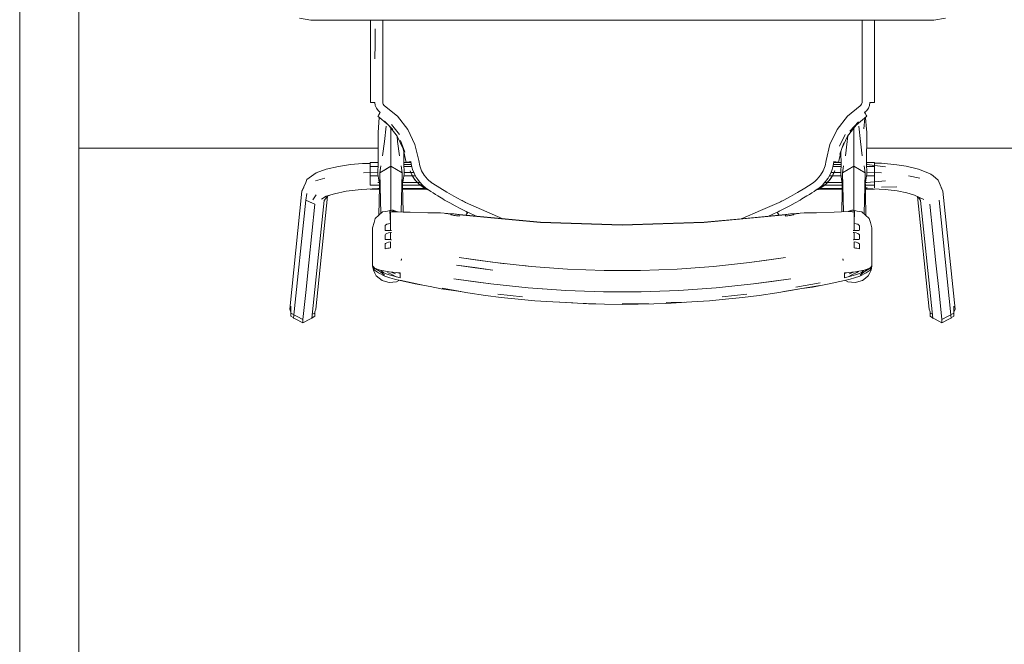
# Model space of a CAD drawing. Header units: millimetres. Extents: x -261 to 187, y -214 to 106.
# Tile 89 of 256: x -221.849 to -221.068, y -151.729 to -151.234. Entities that reach past the tile are written whole.
import ezdxf

# ---------------------------------------------------------------- set-up
doc = ezdxf.new("R2010")
doc.units = ezdxf.units.MM
doc.header["$LTSCALE"] = 0.005
doc.header["$MEASUREMENT"] = 0
for name, color, linetype, lineweight in [('IFC-Elemento de mobília-Contorno', 9, 'Continuous', 5), ('IFC-Parede-Contorno', 9, 'Continuous', 5), ('IFC-Viga-Contorno', 9, 'Continuous', 5)]:
    doc.layers.add(name, color=color, linetype=linetype, lineweight=lineweight)

msp = doc.modelspace()

# ---------------------------------------------------------------- linework, layer by layer
at = {"layer": 'IFC-Elemento de mobília-Contorno', "lineweight": 5}
for p, q in [((-221.6273, -151.23232), (-221.61813, -151.23394)), ((-221.61813, -151.23394), (-221.12417, -151.23394)), ((-221.57095, -151.24148), (-221.57095, -151.23394)), ((-221.57095, -151.24431), (-221.57095, -151.23394)), ((-221.56114, -151.2451), (-221.56114, -151.23394)), ((-221.18116, -151.23973), (-221.18116, -151.23394)), ((-221.17135, -151.24431), (-221.17135, -151.23394)), ((-221.12417, -151.23394), (-221.11499, -151.23232)), ((-221.57095, -151.25429), (-221.57095, -151.24431)), ((-221.56732, -151.25258), (-221.56728, -151.24064)), ((-221.56732, -151.25456), (-221.56728, -151.24064)), ((-221.56114, -151.25179), (-221.56114, -151.2451)), ((-221.18116, -151.25321), (-221.18116, -151.23973)), ((-221.17135, -151.25429), (-221.17135, -151.24431)), ((-221.57095, -151.25429), (-221.57095, -151.26426)), ((-221.56736, -151.26454), (-221.56732, -151.25258)), ((-221.56114, -151.25521), (-221.56114, -151.25179)), ((-221.18116, -151.2667), (-221.18116, -151.25321)), ((-221.17135, -151.26426), (-221.17135, -151.25429)), ((-221.56114, -151.25694), (-221.56114, -151.25521)), ((-221.56114, -151.25947), (-221.56114, -151.25694)), ((-221.56114, -151.26453), (-221.56114, -151.25947)), ((-221.57095, -151.27298), (-221.57095, -151.26426)), ((-221.56114, -151.27365), (-221.56114, -151.26453)), ((-221.18116, -151.28143), (-221.18116, -151.2667)), ((-221.17135, -151.27298), (-221.17135, -151.26426)), ((-221.57095, -151.28171), (-221.57095, -151.27298)), ((-221.56114, -151.28216), (-221.56114, -151.27365)), ((-221.17135, -151.28171), (-221.17135, -151.27298)), ((-221.57095, -151.29044), (-221.57095, -151.28171)), ((-221.56114, -151.29069), (-221.56114, -151.28216)), ((-221.18116, -151.29922), (-221.18116, -151.28143)), ((-221.17135, -151.28171), (-221.17135, -151.29044)), ((-221.57095, -151.29918), (-221.57095, -151.29044)), ((-221.56114, -151.29922), (-221.56114, -151.29069)), ((-221.17135, -151.29918), (-221.17135, -151.29044)), ((-221.57095, -151.29918), (-221.57073, -151.29919)), ((-221.57073, -151.29919), (-221.56997, -151.29921)), ((-221.56997, -151.29921), (-221.56879, -151.29922)), ((-221.56879, -151.29922), (-221.56736, -151.29922)), ((-221.56736, -151.29922), (-221.56708, -151.30151)), ((-221.56114, -151.29922), (-221.56104, -151.29996)), ((-221.56104, -151.29996), (-221.56077, -151.30065)), ((-221.56077, -151.30065), (-221.56033, -151.30126)), ((-221.18196, -151.30126), (-221.18153, -151.30065)), ((-221.18153, -151.30065), (-221.18125, -151.29996)), ((-221.18125, -151.29996), (-221.18116, -151.29922)), ((-221.17522, -151.30151), (-221.17494, -151.29922)), ((-221.17494, -151.29922), (-221.17351, -151.29922)), ((-221.17351, -151.29922), (-221.17232, -151.29921)), ((-221.17232, -151.29921), (-221.17156, -151.29919)), ((-221.17156, -151.29919), (-221.17135, -151.29918)), ((-221.56708, -151.30151), (-221.56624, -151.30365)), ((-221.56624, -151.30365), (-221.56489, -151.30553)), ((-221.56489, -151.30553), (-221.56312, -151.30702)), ((-221.56453, -151.30924), (-221.56389, -151.30822)), ((-221.56389, -151.30822), (-221.56312, -151.30702)), ((-221.56365, -151.30784), (-221.5636, -151.30718)), ((-221.5636, -151.30776), (-221.5636, -151.30662)), ((-221.56033, -151.30126), (-221.55976, -151.30174)), ((-221.55976, -151.30174), (-221.54949, -151.31011)), ((-221.19278, -151.31009), (-221.18254, -151.30174)), ((-221.18254, -151.30174), (-221.18196, -151.30126)), ((-221.17918, -151.30702), (-221.17741, -151.30553)), ((-221.17918, -151.30702), (-221.1784, -151.30822)), ((-221.1787, -151.30718), (-221.1787, -151.30662)), ((-221.1787, -151.30776), (-221.1787, -151.30662)), ((-221.1787, -151.30718), (-221.17865, -151.30784)), ((-221.1787, -151.30755), (-221.17868, -151.30779)), ((-221.1787, -151.30755), (-221.17868, -151.30779)), ((-221.1784, -151.30822), (-221.17777, -151.30924)), ((-221.17741, -151.30553), (-221.17606, -151.30365)), ((-221.17606, -151.30365), (-221.17522, -151.30151)), ((-221.56505, -151.31016), (-221.56494, -151.30992)), ((-221.56505, -151.31016), (-221.55682, -151.31697)), ((-221.56494, -151.30992), (-221.56453, -151.30924)), ((-221.56486, -151.32292), (-221.56391, -151.3111)), ((-221.55972, -151.31403), (-221.55314, -151.3207)), ((-221.55413, -151.31654), (-221.54791, -151.32466)), ((-221.54949, -151.31011), (-221.54132, -151.32053)), ((-221.20096, -151.32049), (-221.19278, -151.31009)), ((-221.1907, -151.32206), (-221.184, -151.31463)), ((-221.18576, -151.3172), (-221.17725, -151.31016)), ((-221.17977, -151.32002), (-221.17903, -151.31163)), ((-221.17836, -151.31108), (-221.17774, -151.31752)), ((-221.17777, -151.30924), (-221.17736, -151.30992)), ((-221.17736, -151.30992), (-221.17725, -151.31016)), ((-221.56493, -151.33168), (-221.56486, -151.32292)), ((-221.55982, -151.33003), (-221.5586, -151.31789)), ((-221.5563, -151.31751), (-221.54973, -151.326)), ((-221.55464, -151.32229), (-221.55464, -151.31965)), ((-221.55464, -151.33489), (-221.55464, -151.32229)), ((-221.54132, -151.32053), (-221.53563, -151.33247)), ((-221.20666, -151.33244), (-221.20096, -151.32049)), ((-221.19253, -151.32593), (-221.18576, -151.3172)), ((-221.18766, -151.32229), (-221.18766, -151.31965)), ((-221.18766, -151.33489), (-221.18766, -151.32229)), ((-221.1837, -151.31789), (-221.18248, -151.33003)), ((-221.17774, -151.31752), (-221.17743, -151.32292)), ((-221.17743, -151.32292), (-221.17731, -151.33113)), ((-221.56493, -151.33168), (-221.56481, -151.3404)), ((-221.56133, -151.34141), (-221.55982, -151.33003)), ((-221.54987, -151.32581), (-221.54945, -151.33003)), ((-221.54973, -151.326), (-221.54503, -151.336)), ((-221.54945, -151.33003), (-221.54794, -151.34141)), ((-221.54718, -151.32923), (-221.54355, -151.33852)), ((-221.19889, -151.33384), (-221.19438, -151.32466)), ((-221.19864, -151.34016), (-221.19563, -151.33122)), ((-221.19715, -151.33575), (-221.19253, -151.32593)), ((-221.19436, -151.34141), (-221.19285, -151.33003)), ((-221.19285, -151.33003), (-221.19242, -151.3258)), ((-221.18248, -151.33003), (-221.18097, -151.34141)), ((-221.17749, -151.3404), (-221.17731, -151.33113)), ((-221.55464, -151.34447), (-221.55464, -151.33489)), ((-221.54503, -151.336), (-221.5426, -151.34677)), ((-221.54446, -151.3404), (-221.54443, -151.33868)), ((-221.53563, -151.33247), (-221.5327, -151.34533)), ((-221.2096, -151.34533), (-221.20666, -151.33244)), ((-221.1997, -151.34677), (-221.1973, -151.3362)), ((-221.19786, -151.33868), (-221.19784, -151.3404)), ((-221.18766, -151.34447), (-221.18766, -151.33489)), ((-221.58685, -151.34827), (-221.5772, -151.34756)), ((-221.5772, -151.34756), (-221.57113, -151.34747)), ((-221.57113, -151.34992), (-221.57113, -151.3469)), ((-221.57113, -151.3469), (-221.56477, -151.3469)), ((-221.56498, -151.35605), (-221.56476, -151.34662)), ((-221.56481, -151.3404), (-221.56476, -151.34662)), ((-221.55464, -151.34981), (-221.55464, -151.34447)), ((-221.5445, -151.34662), (-221.54446, -151.3404)), ((-221.5445, -151.34662), (-221.54429, -151.35605)), ((-221.5445, -151.3469), (-221.53873, -151.3469)), ((-221.5426, -151.34677), (-221.54233, -151.34662)), ((-221.54233, -151.34662), (-221.54152, -151.34642)), ((-221.54152, -151.34642), (-221.54031, -151.34622)), ((-221.54031, -151.34622), (-221.53888, -151.34603)), ((-221.53888, -151.34603), (-221.53834, -151.34921)), ((-221.5327, -151.34533), (-221.53188, -151.34941)), ((-221.21041, -151.34941), (-221.2096, -151.34533)), ((-221.20395, -151.34921), (-221.20342, -151.34603)), ((-221.20357, -151.3469), (-221.1978, -151.3469)), ((-221.20342, -151.34603), (-221.20199, -151.34622)), ((-221.20199, -151.34622), (-221.20077, -151.34642)), ((-221.20077, -151.34642), (-221.19997, -151.34662)), ((-221.19997, -151.34662), (-221.1997, -151.34677)), ((-221.19801, -151.35605), (-221.19779, -151.34662)), ((-221.19784, -151.3404), (-221.19779, -151.34662)), ((-221.18766, -151.34981), (-221.18766, -151.34447)), ((-221.17753, -151.34662), (-221.17749, -151.3404)), ((-221.17753, -151.34662), (-221.17732, -151.35605)), ((-221.17753, -151.3469), (-221.17117, -151.3469)), ((-221.17731, -151.34847), (-221.17731, -151.34793)), ((-221.17731, -151.34847), (-221.17731, -151.34793)), ((-221.17117, -151.34992), (-221.17117, -151.3469)), ((-221.17117, -151.3474), (-221.17117, -151.3469)), ((-221.17117, -151.3474), (-221.16563, -151.3474)), ((-221.16563, -151.3474), (-221.15358, -151.34877)), ((-221.62128, -151.36039), (-221.61411, -151.35502)), ((-221.61411, -151.35502), (-221.60596, -151.35209)), ((-221.60596, -151.35209), (-221.59626, -151.34986)), ((-221.59626, -151.34986), (-221.58685, -151.34827)), ((-221.57656, -151.35507), (-221.56498, -151.35479)), ((-221.57113, -151.34992), (-221.56484, -151.34992)), ((-221.57113, -151.35732), (-221.57113, -151.34992)), ((-221.56498, -151.34847), (-221.56481, -151.34847)), ((-221.56498, -151.35479), (-221.56495, -151.35479)), ((-221.56425, -151.38866), (-221.5636, -151.35488)), ((-221.5636, -151.35488), (-221.56274, -151.34956)), ((-221.5636, -151.35488), (-221.55464, -151.34981)), ((-221.5636, -151.35488), (-221.55911, -151.35234)), ((-221.5636, -151.35488), (-221.56278, -151.38734)), ((-221.55911, -151.35234), (-221.55464, -151.34981)), ((-221.55464, -151.3666), (-221.55464, -151.34981)), ((-221.55464, -151.34981), (-221.54567, -151.35488)), ((-221.55464, -151.34981), (-221.55015, -151.35234)), ((-221.55015, -151.35234), (-221.54567, -151.35488)), ((-221.54653, -151.34956), (-221.54567, -151.35488)), ((-221.54646, -151.38595), (-221.54567, -151.35488)), ((-221.54567, -151.35488), (-221.54507, -151.38598)), ((-221.54446, -151.34847), (-221.53847, -151.34847)), ((-221.54443, -151.34992), (-221.53815, -151.34992)), ((-221.54432, -151.35479), (-221.53894, -151.35479)), ((-221.53955, -151.35329), (-221.53886, -151.35498)), ((-221.53955, -151.35331), (-221.53955, -151.35329)), ((-221.53955, -151.35332), (-221.53805, -151.35666)), ((-221.53955, -151.35332), (-221.53886, -151.35498)), ((-221.53955, -151.35335), (-221.53955, -151.35334)), ((-221.53955, -151.35335), (-221.53942, -151.35364)), ((-221.53889, -151.35479), (-221.53653, -151.35479)), ((-221.53886, -151.35498), (-221.53789, -151.35701)), ((-221.53886, -151.35498), (-221.53807, -151.35662)), ((-221.53834, -151.34921), (-221.53749, -151.35233)), ((-221.53749, -151.35233), (-221.53632, -151.35534)), ((-221.53632, -151.35534), (-221.53485, -151.3582)), ((-221.53188, -151.34941), (-221.5304, -151.3533)), ((-221.5304, -151.3533), (-221.52829, -151.35689)), ((-221.214, -151.35689), (-221.21189, -151.35329)), ((-221.21189, -151.35329), (-221.21041, -151.34941)), ((-221.20745, -151.3582), (-221.20598, -151.35534)), ((-221.20598, -151.35534), (-221.20481, -151.35233)), ((-221.20577, -151.35479), (-221.20341, -151.35479)), ((-221.20481, -151.35233), (-221.20395, -151.34921)), ((-221.20441, -151.35701), (-221.20343, -151.35498)), ((-221.20425, -151.35666), (-221.20287, -151.35358)), ((-221.20423, -151.35662), (-221.20343, -151.35498)), ((-221.20415, -151.34992), (-221.19787, -151.34992)), ((-221.20383, -151.34847), (-221.19784, -151.34847)), ((-221.20343, -151.35498), (-221.20275, -151.35329)), ((-221.20343, -151.35498), (-221.20275, -151.35332)), ((-221.20335, -151.35479), (-221.19798, -151.35479)), ((-221.20288, -151.35364), (-221.20275, -151.35335)), ((-221.20275, -151.35331), (-221.20275, -151.35329)), ((-221.20275, -151.35335), (-221.20275, -151.35334)), ((-221.19722, -151.38595), (-221.19663, -151.35488)), ((-221.19663, -151.35488), (-221.19577, -151.34956)), ((-221.19663, -151.35488), (-221.18766, -151.34981)), ((-221.19663, -151.35488), (-221.19215, -151.35234)), ((-221.19663, -151.35488), (-221.19584, -151.38591)), ((-221.19215, -151.35234), (-221.18766, -151.34981)), ((-221.18766, -151.3666), (-221.18766, -151.34981)), ((-221.18766, -151.34981), (-221.1787, -151.35488)), ((-221.18766, -151.34981), (-221.18318, -151.35234)), ((-221.18318, -151.35234), (-221.1787, -151.35488)), ((-221.17956, -151.34956), (-221.1787, -151.35488)), ((-221.17953, -151.38752), (-221.1787, -151.35488)), ((-221.1787, -151.35488), (-221.17805, -151.38884)), ((-221.17749, -151.34847), (-221.17731, -151.34847)), ((-221.17746, -151.34992), (-221.17117, -151.34992)), ((-221.17735, -151.35479), (-221.16574, -151.35507)), ((-221.17735, -151.35479), (-221.17731, -151.35479)), ((-221.17731, -151.34847), (-221.16242, -151.35019)), ((-221.17117, -151.35732), (-221.17117, -151.34992)), ((-221.15358, -151.34877), (-221.14608, -151.34969)), ((-221.14608, -151.34969), (-221.13645, -151.35217)), ((-221.13645, -151.35217), (-221.13033, -151.35446)), ((-221.13033, -151.35446), (-221.1266, -151.35617)), ((-221.62531, -151.36965), (-221.62228, -151.36259)), ((-221.62228, -151.36259), (-221.62128, -151.36039)), ((-221.6146, -151.36136), (-221.60709, -151.35911)), ((-221.57113, -151.35732), (-221.56478, -151.35732)), ((-221.57113, -151.36477), (-221.57113, -151.35732)), ((-221.56498, -151.35605), (-221.56377, -151.36388)), ((-221.56498, -151.36263), (-221.56396, -151.36263)), ((-221.5455, -151.36388), (-221.54429, -151.35605)), ((-221.54531, -151.36263), (-221.53371, -151.36263)), ((-221.54449, -151.35732), (-221.5377, -151.35732)), ((-221.53807, -151.35662), (-221.53716, -151.35821)), ((-221.53789, -151.35701), (-221.53716, -151.35821)), ((-221.53767, -151.35732), (-221.5353, -151.35732)), ((-221.53753, -151.35756), (-221.536, -151.35991)), ((-221.53716, -151.35821), (-221.53615, -151.35972)), ((-221.53615, -151.35972), (-221.53564, -151.36046)), ((-221.53615, -151.35972), (-221.53441, -151.36189)), ((-221.53564, -151.36046), (-221.53441, -151.36189)), ((-221.53488, -151.36131), (-221.53379, -151.36251)), ((-221.53485, -151.3582), (-221.53456, -151.35867)), ((-221.53456, -151.35867), (-221.53426, -151.35915)), ((-221.53441, -151.36189), (-221.53289, -151.36352)), ((-221.53441, -151.36189), (-221.53241, -151.3639)), ((-221.53426, -151.35915), (-221.53395, -151.35961)), ((-221.53395, -151.35961), (-221.53364, -151.36007)), ((-221.53367, -151.36002), (-221.53178, -151.36252)), ((-221.53367, -151.36263), (-221.53167, -151.36263)), ((-221.53289, -151.36352), (-221.52977, -151.36606)), ((-221.53178, -151.36252), (-221.52969, -151.36477)), ((-221.52829, -151.35689), (-221.52561, -151.36009)), ((-221.52561, -151.36009), (-221.52466, -151.36099)), ((-221.52466, -151.36099), (-221.52367, -151.36185)), ((-221.52367, -151.36185), (-221.52262, -151.36266)), ((-221.52266, -151.36263), (-221.52153, -151.36342)), ((-221.52153, -151.36342), (-221.51601, -151.36693)), ((-221.22653, -151.36708), (-221.22077, -151.36342)), ((-221.22077, -151.36342), (-221.21964, -151.36263)), ((-221.21968, -151.36266), (-221.21863, -151.36186)), ((-221.21863, -151.36186), (-221.21764, -151.361)), ((-221.21764, -151.361), (-221.21668, -151.36009)), ((-221.21668, -151.36009), (-221.214, -151.35689)), ((-221.21261, -151.36477), (-221.21052, -151.36252)), ((-221.21253, -151.36606), (-221.20941, -151.36352)), ((-221.21063, -151.36263), (-221.20863, -151.36263)), ((-221.21052, -151.36252), (-221.20863, -151.36002)), ((-221.20989, -151.3639), (-221.20789, -151.36189)), ((-221.20941, -151.36352), (-221.20789, -151.36189)), ((-221.20866, -151.36007), (-221.20835, -151.35961)), ((-221.20859, -151.36263), (-221.19699, -151.36263)), ((-221.2085, -151.36251), (-221.20742, -151.3613)), ((-221.20835, -151.35961), (-221.20804, -151.35915)), ((-221.20804, -151.35915), (-221.20774, -151.35867)), ((-221.20789, -151.36189), (-221.20615, -151.35972)), ((-221.20789, -151.36189), (-221.20666, -151.36046)), ((-221.20774, -151.35867), (-221.20745, -151.3582)), ((-221.207, -151.35732), (-221.20463, -151.35732)), ((-221.20666, -151.36046), (-221.20615, -151.35972)), ((-221.20631, -151.35992), (-221.20476, -151.35756)), ((-221.20615, -151.35972), (-221.20514, -151.35821)), ((-221.20514, -151.35821), (-221.20423, -151.35662)), ((-221.20514, -151.35821), (-221.20441, -151.35701)), ((-221.2046, -151.35732), (-221.19781, -151.35732)), ((-221.19801, -151.35605), (-221.1968, -151.36388)), ((-221.17853, -151.36388), (-221.17732, -151.35605)), ((-221.17834, -151.36263), (-221.17731, -151.36263)), ((-221.17752, -151.35732), (-221.17117, -151.35732)), ((-221.17731, -151.36263), (-221.16242, -151.36122)), ((-221.17117, -151.36477), (-221.17117, -151.35732)), ((-221.14428, -151.35727), (-221.13521, -151.35911)), ((-221.1266, -151.35617), (-221.12476, -151.3575)), ((-221.12476, -151.3575), (-221.12078, -151.36079)), ((-221.12078, -151.36079), (-221.12002, -151.36259)), ((-221.12002, -151.36259), (-221.11699, -151.36965)), ((-221.63498, -151.46308), (-221.62531, -151.36965)), ((-221.62531, -151.36965), (-221.62388, -151.36673)), ((-221.62228, -151.37675), (-221.62128, -151.37142)), ((-221.59957, -151.37152), (-221.59011, -151.36954)), ((-221.59011, -151.36954), (-221.57828, -151.36823)), ((-221.57828, -151.36823), (-221.56498, -151.36741)), ((-221.57113, -151.36477), (-221.56379, -151.36477)), ((-221.57113, -151.36489), (-221.57113, -151.36477)), ((-221.57113, -151.3679), (-221.57113, -151.36779)), ((-221.57113, -151.3679), (-221.56385, -151.3679)), ((-221.56498, -151.36741), (-221.56384, -151.36741)), ((-221.55464, -151.38339), (-221.55464, -151.3666)), ((-221.54548, -151.36477), (-221.53135, -151.36477)), ((-221.54543, -151.36741), (-221.52751, -151.36741)), ((-221.54542, -151.3679), (-221.52666, -151.3679)), ((-221.53245, -151.36386), (-221.5303, -151.36562)), ((-221.53134, -151.36477), (-221.52969, -151.36477)), ((-221.5303, -151.36562), (-221.52797, -151.36715)), ((-221.52977, -151.36606), (-221.52797, -151.36715)), ((-221.52969, -151.36477), (-221.5274, -151.3668)), ((-221.52828, -151.36694), (-221.5278, -151.36722)), ((-221.52797, -151.36715), (-221.5263, -151.36811)), ((-221.52797, -151.36715), (-221.52492, -151.36859)), ((-221.5274, -151.3668), (-221.52492, -151.3686)), ((-221.5274, -151.36741), (-221.52655, -151.36741)), ((-221.52637, -151.3679), (-221.52587, -151.3679)), ((-221.5263, -151.36811), (-221.52461, -151.3688)), ((-221.52492, -151.36859), (-221.52308, -151.36979)), ((-221.52308, -151.36979), (-221.52123, -151.37096)), ((-221.52123, -151.37096), (-221.51938, -151.37213)), ((-221.51601, -151.36693), (-221.51044, -151.37029)), ((-221.51044, -151.37029), (-221.50482, -151.3735)), ((-221.23774, -151.37365), (-221.2322, -151.37049)), ((-221.2322, -151.37049), (-221.22653, -151.36708)), ((-221.22292, -151.37213), (-221.22107, -151.37096)), ((-221.22107, -151.37096), (-221.21922, -151.36979)), ((-221.21922, -151.36979), (-221.21738, -151.3686)), ((-221.21769, -151.36879), (-221.216, -151.36811)), ((-221.21748, -151.36866), (-221.21436, -151.36717)), ((-221.21738, -151.3686), (-221.2149, -151.3668)), ((-221.21642, -151.3679), (-221.2159, -151.3679)), ((-221.216, -151.36811), (-221.21436, -151.36717)), ((-221.21575, -151.36741), (-221.21488, -151.36741)), ((-221.21563, -151.3679), (-221.19688, -151.3679)), ((-221.2149, -151.3668), (-221.21261, -151.36477)), ((-221.21479, -151.36741), (-221.19687, -151.36741)), ((-221.21454, -151.36725), (-221.21403, -151.36695)), ((-221.21436, -151.36717), (-221.21196, -151.36559)), ((-221.21436, -151.36717), (-221.21253, -151.36606)), ((-221.21261, -151.36477), (-221.21095, -151.36477)), ((-221.212, -151.36562), (-221.20985, -151.36386)), ((-221.21094, -151.36477), (-221.19682, -151.36477)), ((-221.18766, -151.38339), (-221.18766, -151.3666)), ((-221.17851, -151.36477), (-221.17117, -151.36477)), ((-221.17846, -151.36741), (-221.17731, -151.36741)), ((-221.17845, -151.3679), (-221.17117, -151.3679)), ((-221.17731, -151.36741), (-221.17731, -151.36634)), ((-221.17731, -151.36741), (-221.16274, -151.36833)), ((-221.17117, -151.36684), (-221.17117, -151.36477)), ((-221.17117, -151.3679), (-221.17117, -151.3678)), ((-221.16563, -151.36647), (-221.15358, -151.36615)), ((-221.16274, -151.36833), (-221.15323, -151.36935)), ((-221.15323, -151.36935), (-221.14551, -151.37083)), ((-221.14551, -151.37083), (-221.13941, -151.37269)), ((-221.11841, -151.36673), (-221.11699, -151.36965)), ((-221.11699, -151.36965), (-221.10732, -151.46308)), ((-221.63195, -151.47018), (-221.62228, -151.37675)), ((-221.62228, -151.37675), (-221.61862, -151.37824)), ((-221.62228, -151.37675), (-221.61496, -151.37973)), ((-221.61862, -151.37824), (-221.61496, -151.37973)), ((-221.61732, -151.47028), (-221.60765, -151.37685)), ((-221.61651, -151.37629), (-221.61411, -151.37241)), ((-221.61429, -151.46322), (-221.60501, -151.37355)), ((-221.60978, -151.37578), (-221.60605, -151.37354)), ((-221.60765, -151.37685), (-221.60506, -151.37357)), ((-221.60605, -151.37354), (-221.59957, -151.37152)), ((-221.60506, -151.37357), (-221.60233, -151.37237)), ((-221.51938, -151.37213), (-221.51749, -151.37329)), ((-221.51749, -151.37329), (-221.51615, -151.37411)), ((-221.51615, -151.37411), (-221.51481, -151.37493)), ((-221.51481, -151.37493), (-221.51347, -151.37574)), ((-221.51347, -151.37574), (-221.51212, -151.37654)), ((-221.51212, -151.37654), (-221.50802, -151.37888)), ((-221.50802, -151.37888), (-221.50388, -151.38115)), ((-221.50482, -151.3735), (-221.49912, -151.37659)), ((-221.49912, -151.37659), (-221.49821, -151.37706)), ((-221.49821, -151.37706), (-221.49731, -151.37754)), ((-221.49731, -151.37754), (-221.4964, -151.378)), ((-221.4964, -151.378), (-221.49548, -151.37847)), ((-221.49548, -151.37847), (-221.46583, -151.39137)), ((-221.26153, -151.38488), (-221.24682, -151.37847)), ((-221.24682, -151.37847), (-221.24591, -151.37801)), ((-221.24591, -151.37801), (-221.245, -151.37754)), ((-221.245, -151.37754), (-221.24409, -151.37707)), ((-221.24409, -151.37707), (-221.24318, -151.37659)), ((-221.24318, -151.37659), (-221.23774, -151.37365)), ((-221.23842, -151.38115), (-221.23428, -151.37888)), ((-221.23428, -151.37888), (-221.23018, -151.37654)), ((-221.23018, -151.37654), (-221.22883, -151.37574)), ((-221.22883, -151.37574), (-221.22749, -151.37493)), ((-221.22749, -151.37493), (-221.22615, -151.37411)), ((-221.22615, -151.37411), (-221.22478, -151.37327)), ((-221.22478, -151.37327), (-221.22292, -151.37213)), ((-221.13941, -151.37269), (-221.13223, -151.37607)), ((-221.13728, -151.3737), (-221.12801, -151.46322)), ((-221.13685, -151.3739), (-221.13498, -151.37529)), ((-221.13642, -151.37422), (-221.13465, -151.37685)), ((-221.13465, -151.37685), (-221.12498, -151.47028)), ((-221.12002, -151.37675), (-221.11035, -151.47018)), ((-221.61738, -151.40309), (-221.61496, -151.37973)), ((-221.56419, -151.38861), (-221.56129, -151.38602)), ((-221.56129, -151.38602), (-221.55936, -151.38565)), ((-221.55936, -151.38565), (-221.55743, -151.38529)), ((-221.55743, -151.38529), (-221.5555, -151.38493)), ((-221.5555, -151.38493), (-221.55501, -151.38484)), ((-221.5555, -151.38493), (-221.55499, -151.39514)), ((-221.55501, -151.38484), (-221.55453, -151.38476)), ((-221.55499, -151.38598), (-221.55393, -151.38582)), ((-221.55499, -151.38598), (-221.55446, -151.3859)), ((-221.55499, -151.39514), (-221.55499, -151.38598)), ((-221.55499, -151.38598), (-221.53939, -151.38611)), ((-221.55499, -151.38598), (-221.54499, -151.38606)), ((-221.55464, -151.38478), (-221.55464, -151.38339)), ((-221.55453, -151.38476), (-221.55405, -151.38466)), ((-221.55446, -151.3859), (-221.55419, -151.38586)), ((-221.55419, -151.38586), (-221.55393, -151.38582)), ((-221.55405, -151.38466), (-221.55381, -151.38462)), ((-221.55393, -151.38582), (-221.55286, -151.38575)), ((-221.55393, -151.38582), (-221.55366, -151.3858)), ((-221.55381, -151.38462), (-221.55357, -151.38458)), ((-221.55366, -151.3858), (-221.55339, -151.38578)), ((-221.55357, -151.38458), (-221.55337, -151.38464)), ((-221.55339, -151.38578), (-221.55313, -151.38576)), ((-221.55337, -151.38464), (-221.55318, -151.38472)), ((-221.55318, -151.38472), (-221.55299, -151.38479)), ((-221.55313, -151.38576), (-221.55286, -151.38575)), ((-221.55299, -151.38479), (-221.55279, -151.38486)), ((-221.55286, -151.38575), (-221.54499, -151.38606)), ((-221.55286, -151.38575), (-221.55257, -151.38576)), ((-221.55279, -151.38486), (-221.5526, -151.38494)), ((-221.5526, -151.38494), (-221.55241, -151.38501)), ((-221.55257, -151.38576), (-221.55244, -151.38576)), ((-221.55241, -151.38501), (-221.55221, -151.38508)), ((-221.55221, -151.38508), (-221.55202, -151.38515)), ((-221.55202, -151.38515), (-221.55183, -151.38523)), ((-221.55183, -151.38523), (-221.55163, -151.3853)), ((-221.55163, -151.3853), (-221.55144, -151.38537)), ((-221.55144, -151.38537), (-221.55116, -151.38582)), ((-221.55144, -151.38537), (-221.55124, -151.38544)), ((-221.55144, -151.38537), (-221.55143, -151.38581)), ((-221.55124, -151.38544), (-221.55105, -151.38551)), ((-221.55105, -151.38551), (-221.55086, -151.38559)), ((-221.55086, -151.38559), (-221.5506, -151.38584)), ((-221.55086, -151.38583), (-221.55086, -151.38559)), ((-221.55086, -151.38559), (-221.55067, -151.38566)), ((-221.55067, -151.38566), (-221.55059, -151.38584)), ((-221.55067, -151.38566), (-221.55047, -151.38573)), ((-221.55067, -151.38566), (-221.55048, -151.38584)), ((-221.55047, -151.38573), (-221.55036, -151.38585)), ((-221.55047, -151.38573), (-221.55021, -151.38583)), ((-221.55047, -151.38573), (-221.55044, -151.38585)), ((-221.55021, -151.38583), (-221.55014, -151.38586)), ((-221.54934, -151.38589), (-221.53939, -151.38611)), ((-221.54507, -151.38606), (-221.54494, -151.38606)), ((-221.54499, -151.38606), (-221.53939, -151.38611)), ((-221.53939, -151.38611), (-221.52531, -151.38669)), ((-221.52531, -151.38669), (-221.52381, -151.38684)), ((-221.52381, -151.38684), (-221.52178, -151.38677)), ((-221.52178, -151.38677), (-221.51971, -151.38673)), ((-221.51971, -151.38673), (-221.5176, -151.38673)), ((-221.5176, -151.38673), (-221.51546, -151.38676)), ((-221.51553, -151.38676), (-221.51553, -151.3867)), ((-221.51553, -151.3867), (-221.50632, -151.38747)), ((-221.51553, -151.3867), (-221.51546, -151.38676)), ((-221.50388, -151.38115), (-221.4997, -151.38335)), ((-221.4997, -151.38335), (-221.49549, -151.38547)), ((-221.49549, -151.38547), (-221.49508, -151.38568)), ((-221.49508, -151.38568), (-221.49467, -151.38588)), ((-221.49467, -151.38588), (-221.49425, -151.38608)), ((-221.49449, -151.38759), (-221.49384, -151.38629)), ((-221.49448, -151.3871), (-221.49403, -151.3862)), ((-221.49425, -151.38608), (-221.49384, -151.38629)), ((-221.49384, -151.38629), (-221.48705, -151.38939)), ((-221.49384, -151.38629), (-221.48705, -151.38939)), ((-221.27625, -151.39129), (-221.26153, -151.38488)), ((-221.25521, -151.38936), (-221.24846, -151.38629)), ((-221.2552, -151.38936), (-221.24846, -151.38629)), ((-221.24846, -151.38629), (-221.24805, -151.38608)), ((-221.24846, -151.38629), (-221.24781, -151.38759)), ((-221.24827, -151.3862), (-221.24782, -151.3871)), ((-221.24805, -151.38608), (-221.24763, -151.38588)), ((-221.24763, -151.38588), (-221.24722, -151.38568)), ((-221.24722, -151.38568), (-221.2468, -151.38547)), ((-221.2468, -151.38547), (-221.2426, -151.38335)), ((-221.2426, -151.38335), (-221.23842, -151.38115)), ((-221.23618, -151.38747), (-221.22697, -151.3867)), ((-221.22704, -151.38676), (-221.22697, -151.3867)), ((-221.22704, -151.38676), (-221.2249, -151.38673)), ((-221.22697, -151.3867), (-221.22696, -151.38676)), ((-221.2249, -151.38673), (-221.22279, -151.38673)), ((-221.22279, -151.38673), (-221.22072, -151.38677)), ((-221.22072, -151.38677), (-221.21869, -151.38684)), ((-221.21869, -151.38684), (-221.21719, -151.38669)), ((-221.21719, -151.38669), (-221.20311, -151.38611)), ((-221.20311, -151.38611), (-221.19121, -151.38578)), ((-221.19212, -151.38581), (-221.19203, -151.38573)), ((-221.19203, -151.38573), (-221.19183, -151.38566)), ((-221.19183, -151.38566), (-221.19164, -151.38559)), ((-221.19164, -151.38559), (-221.19145, -151.38551)), ((-221.19145, -151.38551), (-221.19125, -151.38544)), ((-221.19125, -151.38544), (-221.19106, -151.38537)), ((-221.19121, -151.38578), (-221.18936, -151.38576)), ((-221.19121, -151.38578), (-221.19098, -151.38578)), ((-221.19106, -151.38537), (-221.19087, -151.3853)), ((-221.19098, -151.38578), (-221.19075, -151.38578)), ((-221.19087, -151.3853), (-221.19067, -151.38523)), ((-221.19075, -151.38578), (-221.19051, -151.38577)), ((-221.19067, -151.38523), (-221.19048, -151.38515)), ((-221.19051, -151.38577), (-221.19028, -151.38577)), ((-221.19048, -151.38515), (-221.19028, -151.38508)), ((-221.19028, -151.38508), (-221.19009, -151.38501)), ((-221.19028, -151.38577), (-221.19005, -151.38577)), ((-221.19009, -151.38501), (-221.1899, -151.38494)), ((-221.19005, -151.38577), (-221.18982, -151.38576)), ((-221.1899, -151.38494), (-221.18971, -151.38486)), ((-221.18982, -151.38576), (-221.18936, -151.38576)), ((-221.18971, -151.38486), (-221.18932, -151.38472)), ((-221.18936, -151.38576), (-221.1875, -151.38598)), ((-221.18936, -151.38576), (-221.1889, -151.38581)), ((-221.18932, -151.38472), (-221.18893, -151.38458)), ((-221.18893, -151.38458), (-221.18845, -151.38466)), ((-221.1889, -151.38581), (-221.18843, -151.38586)), ((-221.18845, -151.38466), (-221.18797, -151.38476)), ((-221.18843, -151.38586), (-221.18797, -151.38592)), ((-221.18797, -151.38476), (-221.18748, -151.38484)), ((-221.18797, -151.38592), (-221.1875, -151.38598)), ((-221.18766, -151.38481), (-221.18766, -151.38339)), ((-221.1875, -151.39514), (-221.187, -151.38493)), ((-221.1875, -151.39514), (-221.1875, -151.38598)), ((-221.18748, -151.38484), (-221.187, -151.38493)), ((-221.187, -151.38493), (-221.18507, -151.38529)), ((-221.18507, -151.38529), (-221.18314, -151.38565)), ((-221.18314, -151.38565), (-221.18121, -151.38602)), ((-221.18121, -151.38602), (-221.17831, -151.38861)), ((-221.12734, -151.37973), (-221.12492, -151.40309)), ((-221.56923, -151.39862), (-221.56799, -151.39432)), ((-221.56799, -151.39432), (-221.56709, -151.39121)), ((-221.56709, -151.39121), (-221.56419, -151.38861)), ((-221.51132, -151.38714), (-221.50719, -151.38756)), ((-221.51132, -151.38714), (-221.50724, -151.38767)), ((-221.50724, -151.38774), (-221.50724, -151.38767)), ((-221.50724, -151.38782), (-221.50724, -151.38774)), ((-221.50724, -151.3879), (-221.50724, -151.38782)), ((-221.50724, -151.38797), (-221.50724, -151.3879)), ((-221.50724, -151.38797), (-221.50705, -151.38819)), ((-221.50719, -151.38756), (-221.50688, -151.38747)), ((-221.50705, -151.38819), (-221.5065, -151.38842)), ((-221.50688, -151.38747), (-221.50632, -151.38747)), ((-221.5065, -151.38842), (-221.50569, -151.38863)), ((-221.50632, -151.38747), (-221.50558, -151.38753)), ((-221.50569, -151.38863), (-221.50474, -151.38877)), ((-221.50558, -151.38753), (-221.50474, -151.38762)), ((-221.50474, -151.38762), (-221.5037, -151.38774)), ((-221.50474, -151.38877), (-221.50369, -151.38889)), ((-221.5037, -151.38774), (-221.50267, -151.38786)), ((-221.50369, -151.38889), (-221.50265, -151.38902)), ((-221.50267, -151.38786), (-221.50163, -151.38799)), ((-221.50265, -151.38902), (-221.50161, -151.38915)), ((-221.50163, -151.38799), (-221.5006, -151.38812)), ((-221.50161, -151.38915), (-221.50057, -151.38927)), ((-221.5006, -151.38812), (-221.4755, -151.39046)), ((-221.50057, -151.38834), (-221.43604, -151.39437)), ((-221.50057, -151.38857), (-221.50057, -151.38834)), ((-221.50057, -151.3888), (-221.50057, -151.38857)), ((-221.50057, -151.38904), (-221.50057, -151.3888)), ((-221.50057, -151.38927), (-221.50057, -151.38904)), ((-221.49522, -151.38862), (-221.49508, -151.38832)), ((-221.49508, -151.38832), (-221.49448, -151.3871)), ((-221.49503, -151.38864), (-221.49449, -151.38759)), ((-221.49448, -151.3871), (-221.49428, -151.38718)), ((-221.49448, -151.3871), (-221.49428, -151.38718)), ((-221.4755, -151.39046), (-221.43605, -151.39415)), ((-221.43605, -151.39415), (-221.40365, -151.39516)), ((-221.43604, -151.39437), (-221.37125, -151.39638)), ((-221.37125, -151.39638), (-221.30646, -151.39437)), ((-221.33885, -151.39516), (-221.30644, -151.39415)), ((-221.30646, -151.39437), (-221.24193, -151.38834)), ((-221.30644, -151.39415), (-221.27417, -151.39113)), ((-221.2764, -151.39134), (-221.27625, -151.39129)), ((-221.27417, -151.39113), (-221.2419, -151.38812)), ((-221.24801, -151.38719), (-221.24782, -151.3871)), ((-221.24801, -151.38719), (-221.24782, -151.3871)), ((-221.24782, -151.3871), (-221.24721, -151.38832)), ((-221.24781, -151.38759), (-221.24728, -151.38862)), ((-221.24721, -151.38832), (-221.24708, -151.3886)), ((-221.24193, -151.38857), (-221.24193, -151.38834)), ((-221.24193, -151.3888), (-221.24193, -151.38857)), ((-221.24193, -151.38904), (-221.24193, -151.3888)), ((-221.24193, -151.38927), (-221.24193, -151.38904)), ((-221.24193, -151.38927), (-221.24089, -151.38915)), ((-221.2419, -151.38812), (-221.24087, -151.38799)), ((-221.2419, -151.38812), (-221.24168, -151.38924)), ((-221.2419, -151.38812), (-221.24167, -151.38924)), ((-221.24089, -151.38915), (-221.23984, -151.38902)), ((-221.24087, -151.38799), (-221.23983, -151.38786)), ((-221.23984, -151.38902), (-221.2388, -151.38889)), ((-221.23983, -151.38786), (-221.2388, -151.38774)), ((-221.2388, -151.38774), (-221.23776, -151.38762)), ((-221.2388, -151.38889), (-221.23776, -151.38877)), ((-221.23776, -151.38762), (-221.23692, -151.38753)), ((-221.23776, -151.38877), (-221.23681, -151.38863)), ((-221.23692, -151.38753), (-221.23618, -151.38747)), ((-221.23681, -151.38863), (-221.23599, -151.38842)), ((-221.23618, -151.38747), (-221.23562, -151.38747)), ((-221.23599, -151.38842), (-221.23545, -151.38819)), ((-221.23562, -151.38747), (-221.23531, -151.38756)), ((-221.23545, -151.38819), (-221.23526, -151.38797)), ((-221.23531, -151.38756), (-221.23118, -151.38714)), ((-221.23526, -151.38767), (-221.23118, -151.38714)), ((-221.23526, -151.38774), (-221.23526, -151.38767)), ((-221.23526, -151.38782), (-221.23526, -151.38774)), ((-221.23526, -151.3879), (-221.23526, -151.38782)), ((-221.23526, -151.38797), (-221.23526, -151.3879)), ((-221.17831, -151.38861), (-221.17541, -151.39121)), ((-221.17541, -151.39121), (-221.17451, -151.39432)), ((-221.17451, -151.39432), (-221.17326, -151.3986)), ((-221.56923, -151.40613), (-221.56923, -151.39862)), ((-221.55923, -151.39684), (-221.55892, -151.39638)), ((-221.55923, -151.39772), (-221.55923, -151.39684)), ((-221.55923, -151.3986), (-221.55923, -151.39772)), ((-221.55923, -151.39949), (-221.55923, -151.3986)), ((-221.55923, -151.40037), (-221.55923, -151.39949)), ((-221.55923, -151.40037), (-221.55892, -151.40063)), ((-221.55892, -151.39638), (-221.55803, -151.39583)), ((-221.55892, -151.40063), (-221.55803, -151.40072)), ((-221.55803, -151.39583), (-221.55668, -151.39537)), ((-221.55803, -151.40072), (-221.55668, -151.40072)), ((-221.55803, -151.40311), (-221.55668, -151.40265)), ((-221.55668, -151.39537), (-221.55499, -151.39514)), ((-221.55668, -151.40072), (-221.55499, -151.40072)), ((-221.55668, -151.40265), (-221.55499, -151.40241)), ((-221.55499, -151.39653), (-221.55499, -151.39514)), ((-221.55499, -151.39793), (-221.55499, -151.39653)), ((-221.55499, -151.39933), (-221.55499, -151.39793)), ((-221.55499, -151.40072), (-221.55499, -151.39933)), ((-221.55499, -151.40241), (-221.55423, -151.40239)), ((-221.55499, -151.40241), (-221.5548, -151.40241)), ((-221.55499, -151.40381), (-221.55499, -151.40241)), ((-221.5548, -151.40073), (-221.55423, -151.40073)), ((-221.55464, -151.40073), (-221.55423, -151.40073)), ((-221.55464, -151.4024), (-221.55442, -151.4024)), ((-221.55442, -151.40073), (-221.55423, -151.40073)), ((-221.40365, -151.39516), (-221.37125, -151.39616)), ((-221.37125, -151.39616), (-221.33885, -151.39516)), ((-221.18826, -151.40073), (-221.18808, -151.40073)), ((-221.18826, -151.40073), (-221.18769, -151.40073)), ((-221.18826, -151.40073), (-221.18789, -151.40073)), ((-221.18826, -151.40239), (-221.1875, -151.40241)), ((-221.18808, -151.4024), (-221.18789, -151.4024)), ((-221.18769, -151.40241), (-221.1875, -151.40241)), ((-221.1875, -151.39653), (-221.1875, -151.39514)), ((-221.1875, -151.39514), (-221.18581, -151.39537)), ((-221.1875, -151.39793), (-221.1875, -151.39653)), ((-221.1875, -151.39933), (-221.1875, -151.39793)), ((-221.1875, -151.40072), (-221.1875, -151.39933)), ((-221.1875, -151.40072), (-221.18581, -151.40072)), ((-221.1875, -151.40381), (-221.1875, -151.40241)), ((-221.1875, -151.40241), (-221.18581, -151.40265)), ((-221.18581, -151.39537), (-221.18447, -151.39583)), ((-221.18581, -151.40072), (-221.18447, -151.40072)), ((-221.18581, -151.40265), (-221.18447, -151.40311)), ((-221.18447, -151.39583), (-221.18357, -151.39638)), ((-221.18447, -151.40072), (-221.18357, -151.40063)), ((-221.18357, -151.39638), (-221.18326, -151.39684)), ((-221.18357, -151.40063), (-221.18326, -151.40037)), ((-221.18326, -151.39772), (-221.18326, -151.39684)), ((-221.18326, -151.3986), (-221.18326, -151.39772)), ((-221.18326, -151.39949), (-221.18326, -151.3986)), ((-221.18326, -151.40037), (-221.18326, -151.39949)), ((-221.17326, -151.40612), (-221.17326, -151.3986)), ((-221.6198, -151.42645), (-221.61738, -151.40309)), ((-221.56923, -151.41365), (-221.56923, -151.40613)), ((-221.55923, -151.40411), (-221.55892, -151.40366)), ((-221.55923, -151.40499), (-221.55923, -151.40411)), ((-221.55923, -151.40588), (-221.55923, -151.40499)), ((-221.55923, -151.40676), (-221.55923, -151.40588)), ((-221.55923, -151.40765), (-221.55923, -151.40676)), ((-221.55923, -151.40765), (-221.55892, -151.40791)), ((-221.55892, -151.40366), (-221.55803, -151.40311)), ((-221.55892, -151.40791), (-221.55803, -151.408)), ((-221.55892, -151.41094), (-221.55803, -151.41039)), ((-221.55803, -151.408), (-221.55668, -151.408)), ((-221.55803, -151.41039), (-221.55668, -151.40993)), ((-221.55668, -151.408), (-221.55499, -151.408)), ((-221.55668, -151.40993), (-221.55499, -151.40969)), ((-221.55499, -151.4052), (-221.55499, -151.40381)), ((-221.55499, -151.40661), (-221.55499, -151.4052)), ((-221.55499, -151.408), (-221.55499, -151.40661)), ((-221.55499, -151.41091), (-221.55499, -151.40969)), ((-221.5548, -151.408), (-221.55423, -151.40801)), ((-221.55464, -151.408), (-221.55423, -151.40801)), ((-221.55464, -151.40801), (-221.55423, -151.40801)), ((-221.55442, -151.40801), (-221.55423, -151.40801)), ((-221.18826, -151.40801), (-221.18766, -151.408)), ((-221.18826, -151.40801), (-221.1875, -151.408)), ((-221.18826, -151.40801), (-221.18789, -151.40801)), ((-221.18826, -151.40801), (-221.18808, -151.40801)), ((-221.1875, -151.4052), (-221.1875, -151.40381)), ((-221.1875, -151.40661), (-221.1875, -151.4052)), ((-221.1875, -151.408), (-221.1875, -151.40661)), ((-221.1875, -151.408), (-221.18581, -151.408)), ((-221.1875, -151.41091), (-221.1875, -151.40969)), ((-221.1875, -151.40969), (-221.18581, -151.40993)), ((-221.18581, -151.408), (-221.18447, -151.408)), ((-221.18581, -151.40993), (-221.18447, -151.41039)), ((-221.18447, -151.40311), (-221.18357, -151.40366)), ((-221.18447, -151.408), (-221.18357, -151.40791)), ((-221.18447, -151.41039), (-221.18357, -151.41094)), ((-221.18357, -151.40366), (-221.18326, -151.40411)), ((-221.18357, -151.40791), (-221.18326, -151.40765)), ((-221.18326, -151.40499), (-221.18326, -151.40411)), ((-221.18326, -151.40588), (-221.18326, -151.40499)), ((-221.18326, -151.40676), (-221.18326, -151.40588)), ((-221.18326, -151.40765), (-221.18326, -151.40676)), ((-221.17326, -151.41363), (-221.17326, -151.40612)), ((-221.12492, -151.40309), (-221.1225, -151.42645)), ((-221.56923, -151.42116), (-221.56923, -151.41365)), ((-221.55923, -151.41139), (-221.55892, -151.41094)), ((-221.55923, -151.41235), (-221.55923, -151.41139)), ((-221.55923, -151.41331), (-221.55923, -151.41235)), ((-221.55923, -151.41428), (-221.55923, -151.41331)), ((-221.55923, -151.41524), (-221.55923, -151.41428)), ((-221.55923, -151.41524), (-221.5582, -151.41496)), ((-221.5582, -151.41496), (-221.55714, -151.41475)), ((-221.55714, -151.41475), (-221.55607, -151.41462)), ((-221.55607, -151.41462), (-221.55499, -151.41457)), ((-221.55499, -151.41214), (-221.55499, -151.41091)), ((-221.55499, -151.41335), (-221.55499, -151.41213)), ((-221.55499, -151.41457), (-221.55499, -151.41335)), ((-221.1875, -151.41214), (-221.1875, -151.41091)), ((-221.1875, -151.41335), (-221.1875, -151.41213)), ((-221.1875, -151.41457), (-221.1875, -151.41335)), ((-221.1875, -151.41457), (-221.18643, -151.41462)), ((-221.18643, -151.41462), (-221.18536, -151.41475)), ((-221.18536, -151.41475), (-221.1843, -151.41496)), ((-221.1843, -151.41496), (-221.18326, -151.41524)), ((-221.18357, -151.41094), (-221.18326, -151.41139)), ((-221.18326, -151.41235), (-221.18326, -151.41139)), ((-221.18326, -151.41331), (-221.18326, -151.41235)), ((-221.18326, -151.41428), (-221.18326, -151.41331)), ((-221.18326, -151.41524), (-221.18326, -151.41428)), ((-221.17326, -151.42114), (-221.17326, -151.41363)), ((-221.56923, -151.42867), (-221.56923, -151.42116)), ((-221.54647, -151.42441), (-221.54626, -151.42331)), ((-221.54647, -151.42441), (-221.54637, -151.42389)), ((-221.54637, -151.42389), (-221.54626, -151.42331)), ((-221.50057, -151.42214), (-221.47213, -151.42619)), ((-221.50057, -151.42214), (-221.48595, -151.42422)), ((-221.48595, -151.42422), (-221.47213, -151.42619)), ((-221.27037, -151.42619), (-221.24193, -151.42214)), ((-221.27037, -151.42619), (-221.25654, -151.42422)), ((-221.25654, -151.42422), (-221.24193, -151.42214)), ((-221.19624, -151.42331), (-221.19613, -151.42389)), ((-221.19624, -151.42331), (-221.19603, -151.42441)), ((-221.19613, -151.42389), (-221.19603, -151.42441)), ((-221.17326, -151.42865), (-221.17326, -151.42114)), ((-221.62222, -151.4498), (-221.6198, -151.42645)), ((-221.56923, -151.42867), (-221.56863, -151.43231)), ((-221.56923, -151.42867), (-221.56837, -151.4297)), ((-221.56923, -151.42867), (-221.56762, -151.4322)), ((-221.56923, -151.42867), (-221.56765, -151.4309)), ((-221.56863, -151.43231), (-221.56745, -151.43445)), ((-221.56837, -151.4297), (-221.56765, -151.43057)), ((-221.56765, -151.43057), (-221.5631, -151.43227)), ((-221.56765, -151.4309), (-221.56303, -151.43348)), ((-221.56762, -151.4322), (-221.56467, -151.4344)), ((-221.567, -151.43126), (-221.56565, -151.43132)), ((-221.56468, -151.43168), (-221.564, -151.43276)), ((-221.5631, -151.43227), (-221.55609, -151.43357)), ((-221.56303, -151.43348), (-221.55978, -151.43607)), ((-221.56303, -151.43348), (-221.55615, -151.43599)), ((-221.56255, -151.43237), (-221.56218, -151.43284)), ((-221.56218, -151.43284), (-221.56001, -151.43458)), ((-221.55609, -151.43357), (-221.5474, -151.43436)), ((-221.55459, -151.43371), (-221.55103, -151.43518)), ((-221.50278, -151.4281), (-221.48804, -151.4302)), ((-221.50278, -151.4281), (-221.48791, -151.43022)), ((-221.48804, -151.4302), (-221.47384, -151.43221)), ((-221.48791, -151.43022), (-221.47384, -151.43221)), ((-221.47213, -151.42619), (-221.46415, -151.42705)), ((-221.47213, -151.42619), (-221.45779, -151.42772)), ((-221.45779, -151.42772), (-221.44346, -151.42926)), ((-221.44949, -151.42862), (-221.44346, -151.42926)), ((-221.44346, -151.42926), (-221.41464, -151.43131)), ((-221.44346, -151.42926), (-221.42905, -151.43028)), ((-221.42905, -151.43028), (-221.41464, -151.43131)), ((-221.41464, -151.43131), (-221.38573, -151.43235)), ((-221.41464, -151.43131), (-221.40018, -151.43183)), ((-221.40018, -151.43183), (-221.38573, -151.43235)), ((-221.38573, -151.43235), (-221.35677, -151.43235)), ((-221.35677, -151.43235), (-221.32785, -151.43132)), ((-221.35677, -151.43235), (-221.34231, -151.43183)), ((-221.34231, -151.43183), (-221.32785, -151.43132)), ((-221.32785, -151.43132), (-221.29903, -151.42926)), ((-221.32785, -151.43132), (-221.31344, -151.43029)), ((-221.31344, -151.43029), (-221.29903, -151.42926)), ((-221.29903, -151.42926), (-221.27037, -151.42619)), ((-221.29903, -151.42926), (-221.2847, -151.42773)), ((-221.2847, -151.42773), (-221.27037, -151.42619)), ((-221.1951, -151.43436), (-221.18641, -151.43357)), ((-221.19144, -151.43517), (-221.18788, -151.4337)), ((-221.18641, -151.43357), (-221.17939, -151.43227)), ((-221.18634, -151.43599), (-221.17946, -151.43348)), ((-221.18513, -151.43415), (-221.18404, -151.43313)), ((-221.18272, -151.43607), (-221.17946, -151.43348)), ((-221.18216, -151.43446), (-221.18022, -151.43285)), ((-221.18022, -151.43285), (-221.17983, -151.43235)), ((-221.17946, -151.43348), (-221.17484, -151.4309)), ((-221.17939, -151.43227), (-221.17484, -151.43057)), ((-221.17838, -151.43277), (-221.1776, -151.4316)), ((-221.17783, -151.4344), (-221.17477, -151.43208)), ((-221.17694, -151.43135), (-221.17544, -151.43123)), ((-221.17505, -151.43441), (-221.17384, -151.4322)), ((-221.17484, -151.4309), (-221.17326, -151.42865)), ((-221.17484, -151.43057), (-221.17413, -151.4297)), ((-221.17477, -151.43208), (-221.17326, -151.42865)), ((-221.17413, -151.4297), (-221.17326, -151.42865)), ((-221.17384, -151.4322), (-221.17326, -151.42865)), ((-221.1225, -151.42645), (-221.12008, -151.4498)), ((-221.56745, -151.43445), (-221.56627, -151.43659)), ((-221.56627, -151.43659), (-221.56401, -151.43849)), ((-221.56467, -151.4344), (-221.55957, -151.43683)), ((-221.56401, -151.43849), (-221.56175, -151.44038)), ((-221.56175, -151.44038), (-221.55892, -151.44122)), ((-221.55957, -151.43683), (-221.55551, -151.4382)), ((-221.55892, -151.44122), (-221.55608, -151.44206)), ((-221.55736, -151.43416), (-221.55388, -151.43571)), ((-221.55615, -151.43599), (-221.5474, -151.43824)), ((-221.55608, -151.44206), (-221.55314, -151.44171)), ((-221.55551, -151.4382), (-221.55197, -151.43935)), ((-221.55388, -151.43571), (-221.55044, -151.43743)), ((-221.55314, -151.44171), (-221.5502, -151.44136)), ((-221.55197, -151.43935), (-221.54744, -151.44052)), ((-221.5502, -151.44136), (-221.54834, -151.44028)), ((-221.54917, -151.4342), (-221.5474, -151.43471)), ((-221.54802, -151.43453), (-221.54757, -151.43435)), ((-221.54755, -151.44009), (-221.52796, -151.44432)), ((-221.54744, -151.44052), (-221.53556, -151.443)), ((-221.5474, -151.43533), (-221.5474, -151.43436)), ((-221.5474, -151.43631), (-221.5474, -151.43533)), ((-221.5474, -151.43727), (-221.5474, -151.43631)), ((-221.5474, -151.43824), (-221.5474, -151.43727)), ((-221.5048, -151.43906), (-221.47542, -151.44317)), ((-221.5048, -151.43906), (-221.48984, -151.44115)), ((-221.48984, -151.44115), (-221.47542, -151.44317)), ((-221.26708, -151.44317), (-221.2377, -151.43906)), ((-221.26708, -151.44317), (-221.25266, -151.44116)), ((-221.25266, -151.44116), (-221.2377, -151.43906)), ((-221.2085, -151.44325), (-221.19506, -151.44052)), ((-221.1951, -151.43471), (-221.19333, -151.4342)), ((-221.1951, -151.43533), (-221.1951, -151.43436)), ((-221.1951, -151.43631), (-221.1951, -151.43533)), ((-221.1951, -151.43824), (-221.18634, -151.43599)), ((-221.1951, -151.43727), (-221.1951, -151.43631)), ((-221.1951, -151.43824), (-221.1951, -151.43727)), ((-221.19506, -151.44052), (-221.19053, -151.43935)), ((-221.19477, -151.43433), (-221.19436, -151.4345)), ((-221.19417, -151.44029), (-221.19231, -151.44136)), ((-221.19231, -151.44136), (-221.18937, -151.44171)), ((-221.19206, -151.43743), (-221.18861, -151.43573)), ((-221.19053, -151.43935), (-221.18698, -151.4382)), ((-221.18937, -151.44171), (-221.18643, -151.44207)), ((-221.18861, -151.43573), (-221.18513, -151.43415)), ((-221.18698, -151.4382), (-221.18293, -151.43683)), ((-221.18643, -151.44207), (-221.1836, -151.44123)), ((-221.1836, -151.44123), (-221.18077, -151.4404)), ((-221.18293, -151.43683), (-221.17783, -151.4344)), ((-221.18077, -151.4404), (-221.17851, -151.43851)), ((-221.17851, -151.43851), (-221.17625, -151.43662)), ((-221.17625, -151.43662), (-221.17505, -151.43441)), ((-221.53556, -151.443), (-221.52367, -151.44522)), ((-221.52367, -151.44522), (-221.51488, -151.44688)), ((-221.51488, -151.44688), (-221.49937, -151.4491)), ((-221.51418, -151.4464), (-221.49937, -151.4491)), ((-221.50433, -151.44839), (-221.49372, -151.45015)), ((-221.47542, -151.44317), (-221.44581, -151.44628)), ((-221.47542, -151.44317), (-221.46061, -151.44473)), ((-221.46061, -151.44473), (-221.44581, -151.44628)), ((-221.44581, -151.44628), (-221.41605, -151.44836)), ((-221.44581, -151.44628), (-221.43093, -151.44733)), ((-221.43093, -151.44733), (-221.41605, -151.44836)), ((-221.41605, -151.44836), (-221.38619, -151.44941)), ((-221.41605, -151.44836), (-221.40112, -151.4489)), ((-221.40112, -151.4489), (-221.38619, -151.44941)), ((-221.38619, -151.44941), (-221.3563, -151.44941)), ((-221.3563, -151.44941), (-221.32645, -151.44837)), ((-221.3563, -151.44941), (-221.34137, -151.4489)), ((-221.34137, -151.4489), (-221.32645, -151.44837)), ((-221.32645, -151.44837), (-221.29668, -151.44628)), ((-221.32645, -151.44837), (-221.31156, -151.44733)), ((-221.31156, -151.44733), (-221.29668, -151.44628)), ((-221.29668, -151.44628), (-221.26708, -151.44317)), ((-221.29668, -151.44628), (-221.28188, -151.44473)), ((-221.28188, -151.44473), (-221.26708, -151.44317)), ((-221.24878, -151.45015), (-221.23189, -151.44735)), ((-221.24313, -151.4491), (-221.22882, -151.44687)), ((-221.23355, -151.44557), (-221.21425, -151.44212)), ((-221.22882, -151.44687), (-221.21454, -151.44432)), ((-221.22882, -151.44687), (-221.2204, -151.44556)), ((-221.2204, -151.44556), (-221.2085, -151.44325)), ((-221.62445, -151.47139), (-221.62222, -151.4498)), ((-221.49372, -151.45015), (-221.47982, -151.45219)), ((-221.47982, -151.45219), (-221.46723, -151.4538)), ((-221.46998, -151.45112), (-221.45035, -151.45322)), ((-221.46723, -151.4538), (-221.45387, -151.45524)), ((-221.45387, -151.45524), (-221.44054, -151.4564)), ((-221.44054, -151.4564), (-221.4264, -151.45743)), ((-221.31609, -151.45743), (-221.30196, -151.4564)), ((-221.30196, -151.4564), (-221.2894, -151.45532)), ((-221.29215, -151.45323), (-221.27251, -151.45113)), ((-221.2894, -151.45532), (-221.27601, -151.45389)), ((-221.27601, -151.45389), (-221.26268, -151.45219)), ((-221.26268, -151.45219), (-221.24878, -151.45015)), ((-221.12008, -151.4498), (-221.11785, -151.47139)), ((-221.63498, -151.46308), (-221.63397, -151.46545)), ((-221.63397, -151.46619), (-221.63397, -151.46073)), ((-221.61513, -151.46517), (-221.61429, -151.46322)), ((-221.4264, -151.45743), (-221.41048, -151.45815)), ((-221.42081, -151.4575), (-221.40671, -151.45839)), ((-221.40671, -151.45839), (-221.3923, -151.45889)), ((-221.40671, -151.45839), (-221.39813, -151.45888)), ((-221.39813, -151.45888), (-221.38535, -151.45917)), ((-221.38535, -151.45917), (-221.37125, -151.45932)), ((-221.37125, -151.4589), (-221.3502, -151.45889)), ((-221.37125, -151.45932), (-221.3587, -151.45925)), ((-221.3587, -151.45925), (-221.3463, -151.45889)), ((-221.3463, -151.45889), (-221.3368, -151.45863)), ((-221.3368, -151.45863), (-221.31609, -151.45743)), ((-221.3365, -151.45795), (-221.32169, -151.4575)), ((-221.12801, -151.46322), (-221.12717, -151.46517)), ((-221.10833, -151.46619), (-221.10833, -151.46073)), ((-221.10833, -151.46545), (-221.10732, -151.46308)), ((-221.63397, -151.46619), (-221.62455, -151.47144)), ((-221.63397, -151.46877), (-221.63397, -151.46619)), ((-221.63397, -151.46877), (-221.63211, -151.46981)), ((-221.63211, -151.46981), (-221.63195, -151.47018)), ((-221.63195, -151.47018), (-221.63008, -151.47094)), ((-221.63008, -151.47094), (-221.62455, -151.47403)), ((-221.62455, -151.47403), (-221.61904, -151.47096)), ((-221.62455, -151.47144), (-221.62445, -151.47139)), ((-221.62455, -151.47403), (-221.62455, -151.47144)), ((-221.61904, -151.47096), (-221.61732, -151.47028)), ((-221.61732, -151.47028), (-221.61716, -151.46991)), ((-221.61716, -151.46991), (-221.61513, -151.46877)), ((-221.617, -151.46723), (-221.61513, -151.46619)), ((-221.61513, -151.46877), (-221.61513, -151.46517)), ((-221.61513, -151.46619), (-221.61513, -151.46517)), ((-221.61513, -151.46877), (-221.61513, -151.46619)), ((-221.12717, -151.46619), (-221.12717, -151.46517)), ((-221.12717, -151.46619), (-221.12529, -151.46723)), ((-221.12717, -151.46877), (-221.12717, -151.46619)), ((-221.12717, -151.46877), (-221.12514, -151.46991)), ((-221.12514, -151.46991), (-221.12498, -151.47028)), ((-221.12498, -151.47028), (-221.12325, -151.47096)), ((-221.12325, -151.47096), (-221.11775, -151.47403)), ((-221.11785, -151.47139), (-221.11775, -151.47144)), ((-221.11775, -151.47144), (-221.10833, -151.46619)), ((-221.11775, -151.47403), (-221.11221, -151.47094)), ((-221.11775, -151.47403), (-221.11775, -151.47144)), ((-221.11221, -151.47094), (-221.11035, -151.47018)), ((-221.11035, -151.47018), (-221.11019, -151.46981)), ((-221.11019, -151.46981), (-221.10833, -151.46877)), ((-221.10833, -151.46877), (-221.10833, -151.46545)), ((-221.10833, -151.46877), (-221.10833, -151.46619))]:
    msp.add_line(p, q, dxfattribs=at)
at = {"layer": 'IFC-Parede-Contorno', "lineweight": 5}
msp.add_line((-221.84907, -153.85838), (-221.84907, -148.88394), dxfattribs=at)
at = {"layer": 'IFC-Viga-Contorno', "lineweight": 5}
for p, q in [((-221.8021, -153.21455), (-221.8021, -149.60778)), ((-221.8021, -151.3355), (-221.56488, -151.3355)), ((-221.1774, -151.3355), (-220.95922, -151.3355))]:
    msp.add_line(p, q, dxfattribs=at)

doc.saveas('drawing.dxf')
